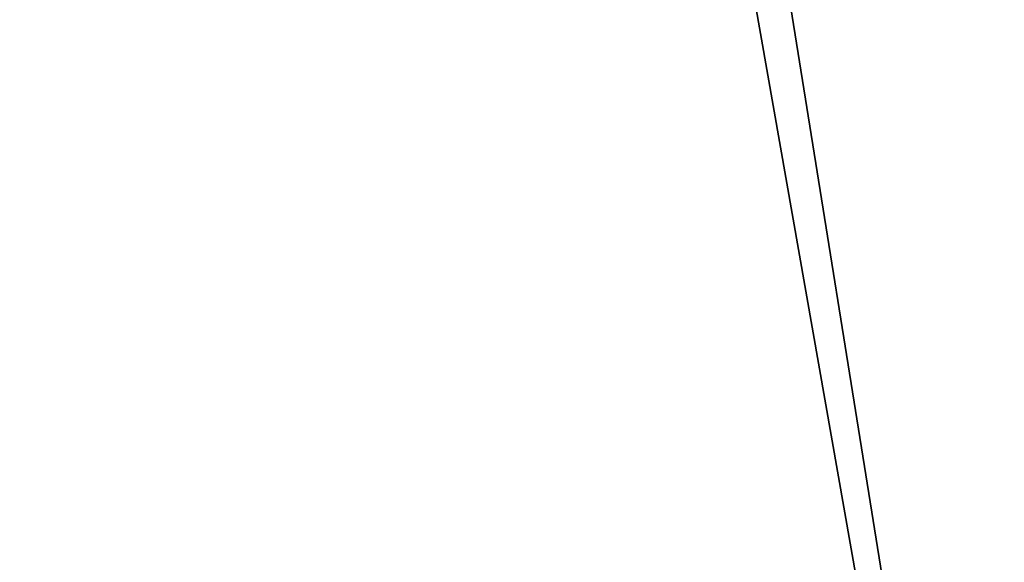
# Model space of a CAD drawing. Header units: millimetres. Extents: x -20 to 891, y -20 to 307.
# Tile 58 of 113: x 872.756 to 872.8548, y 9.03 to 9.0844. Entities that reach past the tile are written whole.
import ezdxf

# ---------------------------------------------------------------- set-up
doc = ezdxf.new("R2010")
doc.units = ezdxf.units.MM
doc.header["$LTSCALE"] = 41.718519
for name, color, linetype in [('78', 7, 'CONTINUOUS'), ('79', 7, 'CONTINUOUS'), ('91', 7, 'CONTINUOUS')]:
    doc.layers.add(name, color=color, linetype=linetype)

msp = doc.modelspace()

# ---------------------------------------------------------------- linework, layer by layer
at = {"layer": '78', "linetype": 'Continuous'}
for points in [[(866.545255, 48.242817, 65), (873.459828, 8.916333, 65), (867.123955, 48.371319, 65), (866.545255, 48.242817, 65)], [(874.047623, 8.992931, 65), (874.63287, 9.086911, 65), (867.123955, 48.371319, 65), (874.047623, 8.992931, 65)], [(873.459828, 8.916333, 65), (874.047623, 8.992931, 65), (867.123955, 48.371319, 65), (873.459828, 8.916333, 65)], [(865.9707, 48.097244, 65), (872.870056, 8.85719, 65), (866.545255, 48.242817, 65), (865.9707, 48.097244, 65)], [(872.870056, 8.85719, 65), (873.459828, 8.916333, 65), (866.545255, 48.242817, 65), (872.870056, 8.85719, 65)], [(872.278861, 8.815555, 65), (872.870056, 8.85719, 65), (865.9707, 48.097244, 65), (872.278861, 8.815555, 65)]]:
    msp.add_3dface(points, dxfattribs=at)
at = {"layer": '79', "linetype": 'Continuous'}
for points in [[(872.844438, 8.855021), (872.164232, 10.111241), (873.28988, 10.205363), (872.844438, 8.855021)], [(873.442732, 8.914369), (872.844438, 8.855021), (873.28988, 10.205363), (873.442732, 8.914369)], [(872.844438, 8.855021), (872.244709, 8.813688), (872.164232, 10.111241), (872.844438, 8.855021)]]:
    msp.add_3dface(points, dxfattribs=at)
at = {"layer": '91', "linetype": 'Continuous'}
for points in [[(873.732619, 9.050514, 10.439592), (872.845241, 8.955443, 9.730547), (873.646703, 9.039545, 9.554934), (873.732619, 9.050514, 10.439592)], [(873.646703, 9.039545, 9.554934), (872.845241, 8.955443, 9.730547), (873.557058, 9.028506, 9.549998), (873.646703, 9.039545, 9.554934)]]:
    msp.add_3dface(points, dxfattribs=at)

doc.saveas('drawing.dxf')
